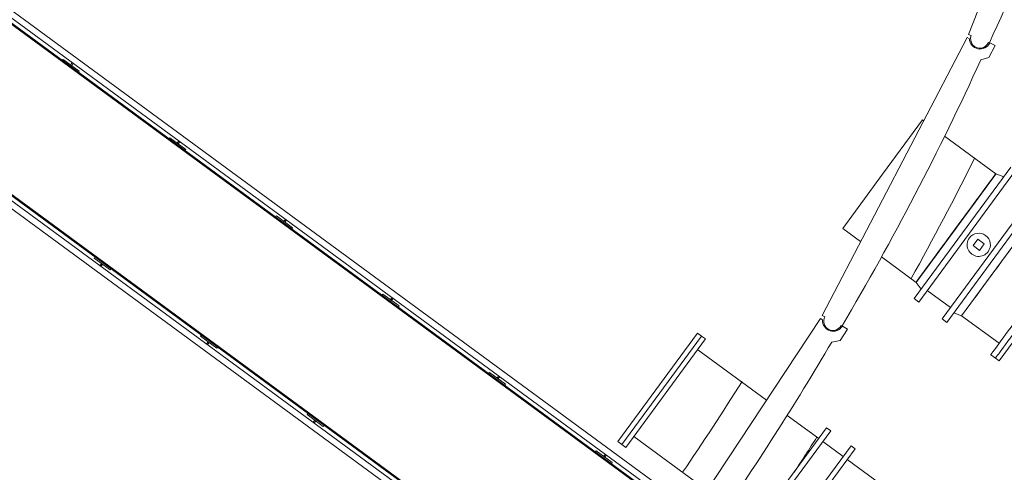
# Model space of a CAD drawing. Header units: metres. Extents: x 135583 to 135939, y 457896 to 458258.
# Tile 121 of 256: x 135655.94 to 135663.37, y 458121.72 to 458125.14. Entities that reach past the tile are written whole.
import ezdxf

# ---------------------------------------------------------------- set-up
doc = ezdxf.new("R2010")
doc.units = ezdxf.units.M
doc.linetypes.add('Hidden', pattern=[4, 2, -2])
doc.layers.add('NIEUWE INSTALLATIE', color=250, linetype='Continuous', lineweight=0)

msp = doc.modelspace()

# ---------------------------------------------------------------- linework, layer by layer
at = {"layer": 'NIEUWE INSTALLATIE'}
for p, q in [((135663.982, 458119.2589), (135623.2645, 458149.1732)), ((135623.2749, 458149.1057), (135663.9145, 458119.2486)), ((135663.8725, 458119.2421), (135623.2813, 458149.0637)), ((135623.283, 458149.0525), (135663.8613, 458119.2404)), ((135622.5501, 458148.2008), (135662.1495, 458119.1078)), ((135662.1781, 458119.1468), (135622.6176, 458148.2111)), ((135622.6596, 458148.2175), (135662.1959, 458119.171)), ((135662.2007, 458119.1774), (135622.6708, 458148.2192)), ((135663.9672, 458127.2282), (135663.0953, 458125.0287)), ((135663.085, 458125.0063), (135661.9917, 458122.908)), ((135663.1028, 458124.997), (135663.085, 458125.0063)), ((135663.0953, 458125.0287), (135663.1162, 458125.0204)), ((135663.2464, 458124.9689), (135663.2534, 458124.9661)), ((135663.2491, 458124.8559), (135663.2954, 458124.9446)), ((135663.2954, 458124.9446), (135663.2554, 458124.9654)), ((135663.1884, 458124.8368), (135663.2491, 458124.8559)), ((135656.2692, 458124.8405), (135656.2633, 458124.8325)), ((135656.3901, 458124.7517), (135656.2692, 458124.8405)), ((135656.3378, 458124.8156), (135656.3257, 458124.7991)), ((135656.3257, 458124.7991), (135656.3337, 458124.7932)), ((135656.3337, 458124.7932), (135656.3459, 458124.8097)), ((135656.3842, 458124.7437), (135656.3901, 458124.7517)), ((135662.4477, 458123.9743), (135662.7484, 458124.3837)), ((135662.7573, 458124.3772), (135662.7484, 458124.3837)), ((135663.302, 458123.977), (135662.9148, 458124.2615)), ((135657.0732, 458124.2499), (135657.0672, 458124.2419)), ((135657.194, 458124.1611), (135657.0732, 458124.2499)), ((135657.1417, 458124.225), (135657.1296, 458124.2085)), ((135657.1296, 458124.2085), (135657.1376, 458124.2025)), ((135657.1376, 458124.2025), (135657.1498, 458124.2191)), ((135657.1881, 458124.153), (135657.194, 458124.1611)), ((135662.1469, 458123.5649), (135662.4477, 458123.9743)), ((135663.302, 458123.977), (135663.2983, 458123.972)), ((135657.8771, 458123.6593), (135657.8712, 458123.6512)), ((135657.998, 458123.5705), (135657.8771, 458123.6593)), ((135663.3445, 458123.3154), (135663.6453, 458123.7248)), ((135657.9456, 458123.6344), (135657.9335, 458123.6178)), ((135657.9335, 458123.6178), (135657.9416, 458123.6119)), ((135657.9416, 458123.6119), (135657.9537, 458123.6285)), ((135657.992, 458123.5624), (135657.998, 458123.5705)), ((135662.1469, 458123.5649), (135662.2822, 458123.4655)), ((135663.0012, 458123.5676), (135662.9542, 458123.5036)), ((135663.1665, 458123.4835), (135663.131, 458123.4351)), ((135663.131, 458123.4351), (135663.1793, 458123.3996)), ((135663.2148, 458123.4479), (135663.1665, 458123.4835)), ((135663.1793, 458123.3996), (135663.2148, 458123.4479)), ((135656.508, 458123.3497), (135656.5021, 458123.3417)), ((135656.5021, 458123.3417), (135656.623, 458123.2529)), ((135656.5585, 458123.3002), (135656.5464, 458123.2837)), ((135656.5544, 458123.2778), (135656.5666, 458123.2943)), ((135656.5666, 458123.2943), (135656.5585, 458123.3002)), ((135662.439, 458123.3503), (135662.7005, 458123.1582)), ((135663.0438, 458122.906), (135663.3445, 458123.3154)), ((135656.623, 458123.2529), (135656.6289, 458123.2609)), ((135662.7886, 458123.2781), (135662.7333, 458123.2029)), ((135658.681, 458123.0687), (135658.6751, 458123.0606)), ((135658.8019, 458122.9798), (135658.681, 458123.0687)), ((135662.7851, 458123.0961), (135662.9592, 458122.9682)), ((135658.7496, 458123.0438), (135658.7374, 458123.0272)), ((135658.7374, 458123.0272), (135658.7455, 458123.0213)), ((135658.7455, 458123.0213), (135658.7576, 458123.0378)), ((135658.796, 458122.9718), (135658.8019, 458122.9798)), ((135661.9791, 458122.8867), (135661.0202, 458121.4338)), ((135661.9958, 458122.8757), (135661.9791, 458122.8867)), ((135661.9917, 458122.908), (135662.0116, 458122.8976)), ((135663.0438, 458122.906), (135663.3266, 458122.6982)), ((135661.0524, 458122.7758), (135660.4515, 458121.9579)), ((135661.083, 458122.7533), (135661.0524, 458122.7758)), ((135662.1269, 458122.7203), (135662.182, 458122.8038)), ((135662.1358, 458122.8329), (135662.1424, 458122.8295)), ((135662.182, 458122.8038), (135662.1444, 458122.8286)), ((135657.3119, 458122.7591), (135657.306, 458122.7511)), ((135657.306, 458122.7511), (135657.4269, 458122.6622)), ((135657.3624, 458122.7096), (135657.3503, 458122.6931)), ((135657.3583, 458122.6872), (135657.3705, 458122.7037)), ((135657.3705, 458122.7037), (135657.3624, 458122.7096)), ((135661.083, 458122.7533), (135660.4821, 458121.9354)), ((135661.083, 458122.7533), (135660.4821, 458121.9354)), ((135661.1137, 458122.7308), (135660.5127, 458121.9129)), ((135661.1137, 458122.7308), (135661.083, 458122.7533)), ((135662.0646, 458122.7075), (135662.1269, 458122.7203)), ((135657.4269, 458122.6622), (135657.4328, 458122.6703)), ((135661.5715, 458122.2691), (135661.0539, 458122.6495)), ((135663.2633, 458122.612), (135663.2988, 458122.5859)), ((135659.4849, 458122.478), (135659.479, 458122.47)), ((135659.6058, 458122.3892), (135659.4849, 458122.478)), ((135659.5535, 458122.4531), (135659.5413, 458122.4366)), ((135659.5413, 458122.4366), (135659.5494, 458122.4307)), ((135659.5494, 458122.4307), (135659.5615, 458122.4472)), ((135659.5999, 458122.3812), (135659.6058, 458122.3892)), ((135658.1159, 458122.1685), (135658.1099, 458122.1604)), ((135658.1099, 458122.1604), (135658.2308, 458122.0716)), ((135658.1664, 458122.119), (135658.1542, 458122.1024)), ((135658.1623, 458122.0965), (135658.1744, 458122.1131)), ((135658.1744, 458122.1131), (135658.1664, 458122.119)), ((135661.9662, 458121.9792), (135661.7276, 458122.1545)), ((135658.2308, 458122.0716), (135658.2367, 458122.0797)), ((135662.026, 458122.0606), (135661.425, 458121.2426)), ((135662.0566, 458122.0381), (135661.4556, 458121.2201)), ((135662.0566, 458122.0381), (135662.026, 458122.0606)), ((135660.4515, 458121.9579), (135660.4821, 458121.9354)), ((135660.5725, 458121.9943), (135661.1231, 458121.5897)), ((135662.1499, 458121.8442), (135661.9968, 458121.9567)), ((135660.2888, 458121.8874), (135660.2829, 458121.8794)), ((135660.4097, 458121.7986), (135660.2888, 458121.8874)), ((135660.4821, 458121.9354), (135660.5127, 458121.9129)), ((135662.2097, 458121.9256), (135661.6088, 458121.1076)), ((135662.2403, 458121.9031), (135661.6394, 458121.0851)), ((135662.2403, 458121.9031), (135662.2097, 458121.9256)), ((135660.3574, 458121.8625), (135660.3453, 458121.846)), ((135660.3453, 458121.846), (135660.3533, 458121.84)), ((135660.3533, 458121.84), (135660.3655, 458121.8566)), ((135662.5115, 458121.5786), (135662.1805, 458121.8217)), ((135660.4038, 458121.7905), (135660.4097, 458121.7986))]:
    msp.add_line(p, q, dxfattribs=at)
at = {"layer": 'NIEUWE INSTALLATIE', "extrusion": (0, 0, -1)}
for p, q in [((135663.4145, 458124.0271), (135662.6863, 458123.0359)), ((135663.45, 458124.0011), (135662.7217, 458123.0098)), ((135663.3618, 458123.9554), (135663.302, 458123.977)), ((135662.8958, 458122.882), (135663.6241, 458123.8732)), ((135662.9313, 458122.8559), (135663.6595, 458123.8472)), ((135663.2139, 458123.8571), (135663.178, 458123.8083)), ((135663.3262, 458122.5658), (135664.0544, 458123.557)), ((135662.7886, 458123.2781), (135662.7579, 458123.2364)), ((135662.7005, 458123.1582), (135662.739, 458123.1076)), ((135662.7332, 458123.2029), (135662.7152, 458123.1783)), ((135662.6863, 458123.0359), (135662.7217, 458123.0098)), ((135662.984, 458122.9276), (135663.0438, 458122.906)), ((135662.8958, 458122.882), (135662.9313, 458122.8559)), ((135663.2988, 458122.5859), (135663.3262, 458122.5658))]:
    msp.add_line(p, q, dxfattribs=at)
at = {"layer": 'NIEUWE INSTALLATIE'}
for centre, radius, start, end in [((135643.8795, 458133.8628), 21.3189, 335.33487, 341.42101), ((135663.1813, 458124.9946), 0.07, 158.37794, 338.37794), ((135643.7861, 458133.671), 21.3189, 329.43323, 335.51937), ((135663.1729, 458123.4415), 0.0875, 323.696, 143.696), ((135663.1729, 458123.4415), 0.0875, 143.696, 323.696), ((135662.0737, 458122.8653), 0.07, 152.4763, 332.4763), ((135643.6734, 458133.4899), 21.3189, 325.18703, 329.61773)]:
    msp.add_arc(centre, radius, start, end, dxfattribs=at)
at = {"layer": 'NIEUWE INSTALLATIE', "linetype": 'Hidden'}
for radius, start, end in [(23.665, 330.96007, 333.44737), (23.665, 330.96007, 333.44737), (22.965, 325.67782, 327.72585), (22.965, 325.67782, 327.72585), (23.665, 326.83013, 327.58962), (23.665, 326.83013, 327.58962)]:
    msp.add_arc((135641.973, 458134.6736), radius, start, end, dxfattribs=at)
at = {"layer": 'NIEUWE INSTALLATIE'}
for centre, major_axis, ratio, start_param, end_param in [((135663.1828, 458124.9988), (-0.0694, -0.0397), 1, 5.785696, 8.473804), ((135663.0012, 458123.5676), (0.3008, 0.4094), 0.000001, 0.628344, 6.715959), ((135663.0012, 458123.5676), (0.3008, 0.4094), 0.000001, 2.199114, 8.027121), ((135663.0012, 458123.5676), (0.3008, 0.4094), 0.000001, 0.785418, 7.005049), ((135663.0012, 458123.5676), (0.3008, 0.4094), 0.000001, 1.41372, 6.283185), ((135663.0012, 458123.5676), (0.3008, 0.4094), 0.000001, 0.157167, 5.810858), ((135663.0012, 458123.5676), (0.3008, 0.4094), 0.000001, 0.314211, 6.209765), ((135663.0012, 458123.5676), (0.3008, 0.4094), 0.000001, 0.471275, 0.544584), ((135663.0012, 458123.5676), (0.3008, 0.4094), 0.000001, 0.942492, 1.278776), ((135663.0012, 458123.5676), (0.3008, 0.4094), 0.000001, 1.0179, 5.183617), ((135663.0012, 458123.5676), (0.3008, 0.4094), 0.000001, 1.256645, 1.56299), ((135663.0012, 458123.5676), (0.3008, 0.4094), 0.000001, 1.683553, 4.39823), ((135663.0012, 458123.5676), (0.3008, 0.4094), 0.000001, 1.692787, 4.555309), ((135663.6274, 458123.1076), (0.3641, 0.4956), 0.000001, 0.785398, 3.141593), ((135663.0012, 458123.5676), (0.3008, 0.4094), 0.000001, 2.042035, 2.346336), ((135663.6629, 458123.0815), (0.3641, 0.4956), 0.000001, 0.785398, 3.141593), ((135663.0012, 458123.5676), (0.3008, 0.4094), 0.000001, 2.521528, 3.612831), ((135662.0756, 458122.8693), (-0.0731, -0.0324), 1, 5.785696, 8.473804)]:
    msp.add_ellipse(centre, major_axis=major_axis, ratio=ratio, start_param=start_param, end_param=end_param, dxfattribs=at)
at = {"layer": 'NIEUWE INSTALLATIE', "extrusion": (0, 0, -1)}
for centre, major_axis, start_param, end_param in [((135663.0012, 458123.5676), (-0.3008, -0.4094), 0.892286, 6.911472), ((135663.0012, 458123.5676), (0.3008, 0.4094), 0.785398, 6.283185), ((135663.0012, 458123.5676), (0.3008, 0.4094), 0.890581, 6.283185), ((135663.0012, 458123.5676), (-0.3008, -0.4094), 3.455751, 4.125913), ((135663.0012, 458123.5676), (-0.3008, -0.4094), 3.612832, 4.227208), ((135663.0012, 458123.5676), (-0.3008, -0.4094), 4.08407, 4.519642), ((135663.0012, 458123.5676), (-0.3008, -0.4094), 4.24115, 4.36137), ((135663.0012, 458123.5676), (0.3008, 0.4094), 1.271088, 1.415616), ((135663.0012, 458123.5676), (-0.3008, -0.4094), 4.555309, 4.915291), ((135663.3445, 458123.3154), (-0.3008, -0.4094), 0.785398, 2.356194), ((135663.0012, 458123.5676), (-0.3008, -0.4094), 5.183639, 7.539834), ((135663.0012, 458123.5676), (-0.3008, -0.4094), 5.026555, 5.310331), ((135663.0012, 458123.5676), (-0.3008, -0.4094), 4.869472, 5.090616), ((135663.0012, 458123.5676), (-0.3008, -0.4094), 5.654825, 6.59726)]:
    msp.add_ellipse(centre, major_axis=major_axis, ratio=0.000001, start_param=start_param, end_param=end_param, dxfattribs=at)
msp.add_ellipse((135663.0012, 458123.5676), major_axis=(-0.3008, -0.4094), ratio=0.000001, dxfattribs=at)

doc.saveas('drawing.dxf')
